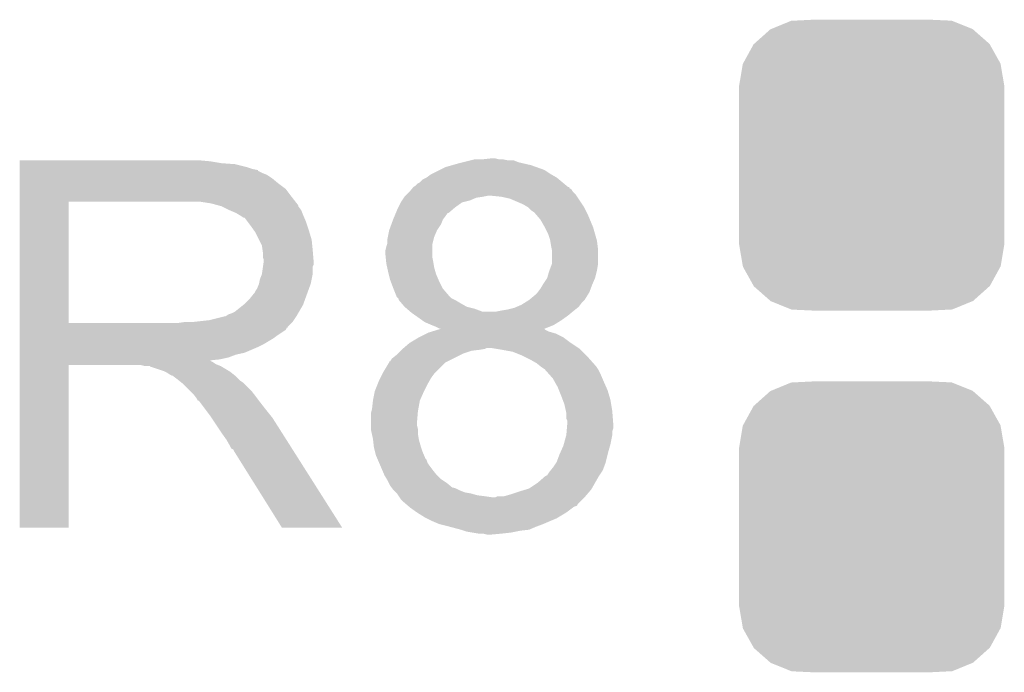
# Model space of a CAD drawing. Extents: x -1.3 to 24.2, y -3.9 to 39.2.
# Tile 10 of 37: x 15.9 to 18.5, y 5.2 to 6.9. Entities that reach past the tile are written whole.
import ezdxf

# ---------------------------------------------------------------- set-up
doc = ezdxf.new("R2010")
doc.units = 0
doc.layers.get('0').update_dxf_attribs({"linetype": 'CONTINUOUS'})
doc.layers.add('THERMO_10_CLICK_V101_GTO', color=14, linetype='CONTINUOUS')
doc.layers.add('THERMO_10_CLICK_V101_GTS', color=12, linetype='CONTINUOUS')

# ---------------------------------------------------------------- blocks, each defined once
blk = doc.blocks.new('CUSTOM_67')
for points in [[(-0.267216, 0.361152), (-0.213724, 0.383108), (0.26779, 0.361152), (0.21312, 0.383108)], [(-0.213724, 0.383108), (-0.20803, 0.383392), (0.21312, 0.383108), (0.212412, 0.383392)], [(-0.20803, 0.383392), (-0.154122, 0.38608), (0.212412, 0.383392), (0.154132, 0.38608)], [(-0.312264, 0.321732), (-0.26893, 0.360448), (0.312592, 0.321732), (0.268592, 0.360448)], [(-0.26893, 0.360448), (-0.267216, 0.361152), (0.268592, 0.360448), (0.26779, 0.361152)], [(-0.341452, 0.269636), (-0.313432, 0.320688), (0.341702, 0.269636), (0.313176, 0.320688)], [(-0.313432, 0.320688), (-0.312264, 0.321732), (0.313176, 0.320688), (0.312592, 0.321732)], [(-0.35179, 0.21082), (-0.342144, 0.268372), (0.35179, 0.21082), (0.34192, 0.268372)], [(-0.342144, 0.268372), (-0.341452, 0.269636), (0.34192, 0.268372), (0.341702, 0.269636)], [(-0.35179, 0.20955), (-0.35179, 0.21082), (0.35179, 0.20955), (0.35179, 0.21082)], [(-0.35179, -0.20955), (-0.35179, 0.20955), (0.35179, -0.20955), (0.35179, 0.20955)], [(-0.35179, -0.21082), (-0.35179, -0.20955), (0.35179, -0.21082), (0.35179, -0.20955)], [(-0.34192, -0.268358), (-0.35179, -0.21082), (0.342148, -0.268358), (0.35179, -0.21082)], [(-0.341702, -0.269636), (-0.34192, -0.268358), (0.341446, -0.269636), (0.342148, -0.268358)], [(-0.313184, -0.320676), (-0.341702, -0.269636), (0.31344, -0.320676), (0.341446, -0.269636)], [(-0.312594, -0.321732), (-0.313184, -0.320676), (0.312258, -0.321732), (0.31344, -0.320676)], [(-0.268602, -0.36044), (-0.312594, -0.321732), (0.26894, -0.36044), (0.312258, -0.321732)], [(-0.267792, -0.361154), (-0.268602, -0.36044), (0.2672, -0.361154), (0.26894, -0.36044)], [(-0.213136, -0.383104), (-0.267792, -0.361154), (0.213734, -0.383104), (0.2672, -0.361154)], [(-0.212414, -0.383394), (-0.213136, -0.383104), (0.207926, -0.383394), (0.213734, -0.383104)], [(-0.154122, -0.38608), (-0.212414, -0.383394), (0.154132, -0.38608), (0.207926, -0.383394)]]:
    blk.add_solid(points)

msp = doc.modelspace()

# ---------------------------------------------------------------- linework, layer by layer
at = {"layer": 'THERMO_10_CLICK_V101_GTO'}
for points in [[(15.900422, 6.56082), (15.900424, 6.56336), (16.40586, 6.56082), (16.37792, 6.56336)], [(15.900422, 6.55574), (15.900422, 6.56082), (16.436338, 6.55574), (16.40586, 6.56082)], [(17.06626, 6.55574), (17.07642, 6.55828), (17.234746, 6.55574), (17.223742, 6.55828)], [(17.07642, 6.55828), (17.096732, 6.563358), (17.223742, 6.55828), (17.211044, 6.563358)], [(17.096732, 6.563358), (17.09674, 6.56336), (17.211044, 6.563358), (17.195802, 6.56336)], [(17.09674, 6.56336), (17.106902, 6.5659), (17.195802, 6.56336), (17.183102, 6.5659)], [(17.12722, 6.5659), (17.150082, 6.56844), (17.172942, 6.5659), (17.162782, 6.56844)], [(15.900422, 6.5532), (15.900422, 6.55574), (16.4719, 6.5532), (16.436338, 6.55574)], [(15.900422, 6.54558), (15.900422, 6.5532), (16.502378, 6.54558), (16.4719, 6.5532)], [(15.900422, 6.5405), (15.900422, 6.54558), (16.517622, 6.5405), (16.502378, 6.54558)], [(15.900422, 6.53796), (15.900422, 6.5405), (16.530322, 6.53796), (16.517622, 6.5405)], [(15.900422, 6.537936), (15.900422, 6.53796), (16.53286, 6.537936), (16.530322, 6.53796)], [(15.900422, 6.535414), (15.900422, 6.537936), (16.532876, 6.535414), (16.53286, 6.537936)], [(15.900422, 6.53034), (15.900422, 6.535414), (16.54302, 6.53034), (16.532876, 6.535414)], [(16.995144, 6.527802), (17.015454, 6.537958), (17.307558, 6.527802), (17.292322, 6.537958)], [(17.015454, 6.537958), (17.030702, 6.545582), (17.292322, 6.537958), (17.270974, 6.545582)], [(17.030702, 6.545582), (17.04847, 6.550658), (17.270974, 6.545582), (17.25676, 6.550658)], [(17.04847, 6.550658), (17.06626, 6.55574), (17.25676, 6.550658), (17.234746, 6.55574)], [(15.900422, 6.525258), (15.900422, 6.53034), (16.555722, 6.525258), (16.54302, 6.53034)], [(15.900422, 6.5151), (15.900422, 6.525258), (16.57096, 6.5151), (16.555722, 6.525258)], [(15.900422, 6.5024), (15.900422, 6.5151), (16.5862, 6.5024), (16.57096, 6.5151)], [(16.957044, 6.502402), (16.962118, 6.504942), (17.343628, 6.502402), (17.340578, 6.504942)], [(16.962118, 6.504942), (16.969744, 6.512562), (17.340578, 6.504942), (17.331432, 6.512562)], [(16.969744, 6.512562), (16.979894, 6.51764), (17.331432, 6.512562), (17.325336, 6.51764)], [(16.979894, 6.51764), (16.979898, 6.517642), (17.325336, 6.51764), (17.325334, 6.517642)], [(16.979898, 6.517642), (16.990062, 6.52526), (17.325334, 6.517642), (17.312006, 6.52526)], [(16.990062, 6.52526), (16.995144, 6.527802), (17.312006, 6.52526), (17.307558, 6.527802)], [(15.90042, 6.46684), (15.900422, 6.487158), (16.62176, 6.46684), (16.606522, 6.487158)], [(15.900422, 6.487158), (15.900422, 6.5024), (16.606522, 6.487158), (16.5862, 6.5024)], [(16.92656, 6.47192), (16.934178, 6.479538), (17.37614, 6.47192), (17.368522, 6.479538)], [(16.934178, 6.479538), (16.93418, 6.47954), (17.368522, 6.479538), (17.368522, 6.47954)], [(16.93418, 6.47954), (16.940528, 6.487156), (17.368522, 6.47954), (17.363438, 6.487156)], [(16.940528, 6.487156), (16.942644, 6.489694), (17.363438, 6.487156), (17.358376, 6.489694)], [(16.942644, 6.489694), (16.944748, 6.492216), (17.358376, 6.489694), (17.35836, 6.492216)], [(16.944748, 6.492216), (16.944768, 6.49224), (17.35836, 6.492216), (17.355824, 6.49224)], [(16.944768, 6.49224), (16.946886, 6.49478), (17.355824, 6.49224), (17.352776, 6.49478)], [(16.946886, 6.49478), (16.949426, 6.494786), (17.352776, 6.49478), (17.352768, 6.494786)], [(16.949426, 6.494786), (16.957044, 6.502402), (17.352768, 6.494786), (17.343628, 6.502402)], [(15.900412, 6.131582), (15.90042, 6.454118), (16.029942, 6.131582), (16.029942, 6.454118)], [(15.90042, 6.45414), (15.90042, 6.46684), (16.631638, 6.45414), (16.62176, 6.46684)], [(15.90042, 6.454118), (15.90042, 6.45414), (16.029942, 6.454118), (16.33728, 6.45414)], [(16.408402, 6.44906), (16.375382, 6.45414), (16.635588, 6.44906), (16.631638, 6.45414)], [(16.911322, 6.451602), (16.914708, 6.456682), (17.073882, 6.451602), (17.094202, 6.456682)], [(16.914708, 6.456682), (16.919786, 6.4643), (17.094202, 6.456682), (17.111984, 6.4643)], [(16.919786, 6.4643), (16.92148, 6.46684), (17.111984, 6.4643), (17.129758, 6.46684)], [(16.92148, 6.46684), (16.921482, 6.466842), (17.129758, 6.46684), (17.129768, 6.466842)], [(16.921482, 6.466842), (16.92402, 6.46938), (17.129768, 6.466842), (17.142462, 6.46938)], [(16.92402, 6.46938), (16.92656, 6.47192), (17.377834, 6.46938), (17.37614, 6.47192)], [(17.17802, 6.46684), (17.15262, 6.46938), (17.379528, 6.46684), (17.377834, 6.46938)], [(17.200882, 6.461758), (17.17802, 6.46684), (17.382916, 6.461758), (17.379528, 6.46684)], [(17.23644, 6.44652), (17.200882, 6.461758), (17.393074, 6.44652), (17.382916, 6.461758)], [(16.427036, 6.443978), (16.408402, 6.44906), (16.63954, 6.443978), (16.635588, 6.44906)], [(16.43634, 6.44144), (16.427036, 6.443978), (16.639544, 6.44144), (16.63954, 6.443978)], [(16.436352, 6.441434), (16.43634, 6.44144), (16.639544, 6.441434), (16.639544, 6.44144)], [(16.456656, 6.431282), (16.436352, 6.441434), (16.64716, 6.431282), (16.639544, 6.441434)], [(16.45666, 6.43128), (16.456656, 6.431282), (16.647162, 6.43128), (16.64716, 6.431282)], [(16.47444, 6.42366), (16.45666, 6.43128), (16.65021, 6.42366), (16.647162, 6.43128)], [(16.89841, 6.423664), (16.9037, 6.43636), (17.038328, 6.423664), (17.053134, 6.43636)], [(16.9037, 6.43636), (16.90497, 6.4389), (17.053134, 6.43636), (17.056098, 6.4389)], [(16.90497, 6.4389), (16.911322, 6.451602), (17.056098, 6.4389), (17.073882, 6.451602)], [(17.24491, 6.441438), (17.23644, 6.44652), (17.39646, 6.441438), (17.393074, 6.44652)], [(17.249142, 6.438898), (17.24491, 6.441438), (17.397732, 6.438898), (17.39646, 6.441438)], [(17.25676, 6.43128), (17.249142, 6.438898), (17.40154, 6.43128), (17.397732, 6.438898)], [(17.264382, 6.426198), (17.25676, 6.43128), (17.404082, 6.426198), (17.40154, 6.43128)], [(16.48291, 6.41858), (16.47444, 6.42366), (16.65224, 6.41858), (16.65021, 6.42366)], [(16.48714, 6.416042), (16.48291, 6.41858), (16.653328, 6.416042), (16.65224, 6.41858)], [(16.494764, 6.41096), (16.48714, 6.416042), (16.655506, 6.41096), (16.653328, 6.416042)], [(16.497304, 6.410952), (16.494764, 6.41096), (16.65551, 6.410952), (16.655506, 6.41096)], [(16.50492, 6.4008), (16.497304, 6.410952), (16.65986, 6.4008), (16.65551, 6.410952)], [(16.51254, 6.39064), (16.50492, 6.4008), (16.663248, 6.39064), (16.65986, 6.4008)], [(16.886382, 6.39318), (16.891, 6.405878), (17.018, 6.39318), (17.023078, 6.405878)], [(16.891, 6.405878), (16.891002, 6.405884), (17.023078, 6.405878), (17.023082, 6.405884)], [(16.891002, 6.405884), (16.895232, 6.41604), (17.023082, 6.405884), (17.0307, 6.41604)], [(16.895232, 6.41604), (16.898408, 6.42366), (17.0307, 6.41604), (17.035792, 6.42366)], [(16.898408, 6.42366), (16.89841, 6.423664), (17.035792, 6.42366), (17.038328, 6.423664)], [(17.26692, 6.42366), (17.264382, 6.426198), (17.40535, 6.42366), (17.404082, 6.426198)], [(17.273452, 6.41604), (17.26692, 6.42366), (17.40916, 6.41604), (17.40535, 6.42366)], [(17.282162, 6.405876), (17.273452, 6.41604), (17.413396, 6.405876), (17.40916, 6.41604)], [(17.29232, 6.3881), (17.282162, 6.405876), (17.420804, 6.3881), (17.413396, 6.405876)], [(16.52161, 6.37794), (16.51254, 6.39064), (16.66748, 6.37794), (16.663248, 6.39064)], [(16.52524, 6.372856), (16.52161, 6.37794), (16.669006, 6.372856), (16.66748, 6.37794)], [(16.877284, 6.360162), (16.880842, 6.37794), (17.000222, 6.360162), (17.00784, 6.37794)], [(16.880842, 6.377944), (16.886382, 6.39318), (17.007842, 6.377944), (17.018, 6.39318)], [(16.880842, 6.37794), (16.880842, 6.377944), (17.00784, 6.37794), (17.007842, 6.377944)], [(17.29359, 6.38556), (17.29232, 6.3881), (17.421862, 6.38556), (17.420804, 6.3881)], [(17.30248, 6.367778), (17.29359, 6.38556), (17.426942, 6.367778), (17.421862, 6.38556)], [(16.5354, 6.352538), (16.52524, 6.372856), (16.6751, 6.352538), (16.669006, 6.372856)], [(16.54302, 6.337296), (16.5354, 6.352538), (16.676626, 6.337296), (16.6751, 6.352538)], [(16.87576, 6.352542), (16.877284, 6.360162), (16.998316, 6.352542), (17.000222, 6.360162)], [(16.87576, 6.342384), (16.87576, 6.352542), (16.995774, 6.342384), (16.998316, 6.352542)], [(17.30756, 6.35254), (17.30248, 6.367778), (17.431294, 6.35254), (17.426942, 6.367778)], [(17.307984, 6.349998), (17.30756, 6.35254), (17.43202, 6.349998), (17.431294, 6.35254)], [(17.3101, 6.3373), (17.307984, 6.349998), (17.433608, 6.3373), (17.43202, 6.349998)], [(16.544472, 6.32714), (16.54302, 6.337296), (16.67764, 6.32714), (16.676626, 6.337296)], [(16.54556, 6.319518), (16.544472, 6.32714), (16.678276, 6.319518), (16.67764, 6.32714)], [(16.87068, 6.324602), (16.87322, 6.334758), (16.99514, 6.324602), (16.99514, 6.334758)], [(16.87068, 6.314438), (16.87068, 6.324602), (16.99514, 6.314438), (16.99514, 6.324602)], [(16.87322, 6.334758), (16.874912, 6.339842), (16.99514, 6.334758), (16.99514, 6.339842)], [(16.874912, 6.339842), (16.87576, 6.342384), (16.99514, 6.339842), (16.995774, 6.342384)], [(17.311626, 6.329678), (17.3101, 6.3373), (17.43456, 6.329678), (17.433608, 6.3373)], [(17.31264, 6.324598), (17.311626, 6.329678), (17.43456, 6.324598), (17.43456, 6.329678)], [(17.312638, 6.289036), (17.31264, 6.324598), (17.43456, 6.289036), (17.43456, 6.324598)], [(16.545562, 6.306818), (16.54556, 6.319518), (16.679334, 6.306818), (16.678276, 6.319518)], [(16.5481, 6.299196), (16.545562, 6.306818), (16.67997, 6.299196), (16.679334, 6.306818)], [(16.546646, 6.286496), (16.5481, 6.29666), (16.680178, 6.286496), (16.680178, 6.29666)], [(16.5481, 6.296662), (16.5481, 6.299196), (16.68018, 6.296662), (16.67997, 6.299196)], [(16.5481, 6.29666), (16.5481, 6.296662), (16.680178, 6.29666), (16.68018, 6.296662)], [(16.871442, 6.306822), (16.87068, 6.314438), (16.99514, 6.306822), (16.99514, 6.314438)], [(16.872714, 6.29412), (16.871442, 6.306822), (16.99768, 6.29412), (16.99514, 6.306822)], [(16.543018, 6.261098), (16.54592, 6.281416), (16.67764, 6.261098), (16.67764, 6.281416)], [(16.54592, 6.281416), (16.546646, 6.286496), (16.67764, 6.281416), (16.680178, 6.286496)], [(16.87322, 6.289042), (16.872714, 6.29412), (16.998528, 6.289042), (16.99768, 6.29412)], [(16.87548, 6.27888), (16.87322, 6.289042), (17.00022, 6.27888), (16.998528, 6.289042)], [(16.8783, 6.26618), (16.87548, 6.27888), (17.003848, 6.26618), (17.00022, 6.27888)], [(17.305022, 6.268722), (17.305972, 6.27126), (17.431384, 6.268722), (17.43202, 6.27126)], [(17.305972, 6.27126), (17.311686, 6.286498), (17.43202, 6.27126), (17.43456, 6.286498)], [(17.311686, 6.286498), (17.312638, 6.289036), (17.43456, 6.286498), (17.43456, 6.289036)], [(16.535398, 6.2357), (16.53794, 6.248398), (16.672558, 6.2357), (16.675098, 6.248398)], [(16.53794, 6.248398), (16.543018, 6.261098), (16.675098, 6.248398), (16.67764, 6.261098)], [(16.879572, 6.2611), (16.8783, 6.26618), (17.005298, 6.2611), (17.003848, 6.26618)], [(16.88338, 6.245862), (16.879572, 6.2611), (17.011832, 6.245862), (17.005298, 6.2611)], [(16.884334, 6.24332), (16.88338, 6.245862), (17.01292, 6.24332), (17.011832, 6.245862)], [(17.28978, 6.235702), (17.299938, 6.250934), (17.420408, 6.235702), (17.426936, 6.250934)], [(17.299938, 6.250938), (17.305022, 6.268722), (17.426938, 6.250938), (17.431384, 6.268722)], [(17.299938, 6.250934), (17.299938, 6.250938), (17.426936, 6.250934), (17.426938, 6.250938)], [(16.52524, 6.215378), (16.530318, 6.222996), (16.665168, 6.215378), (16.667938, 6.222996)], [(16.530318, 6.222996), (16.535398, 6.235698), (16.667938, 6.222996), (16.672556, 6.235698)], [(16.535398, 6.235698), (16.535398, 6.2357), (16.672556, 6.235698), (16.672558, 6.2357)], [(16.891, 6.22554), (16.884334, 6.24332), (17.021812, 6.22554), (17.01292, 6.24332)], [(16.892014, 6.223006), (16.891, 6.22554), (17.023078, 6.223006), (17.021812, 6.22554)], [(16.89913, 6.20522), (16.892014, 6.223006), (17.03832, 6.20522), (17.023078, 6.223006)], [(17.274538, 6.21284), (17.28216, 6.223), (17.411698, 6.21284), (17.415508, 6.223)], [(17.28216, 6.223), (17.288254, 6.23316), (17.415508, 6.223), (17.41932, 6.23316)], [(17.288254, 6.23316), (17.28978, 6.235702), (17.41932, 6.23316), (17.420408, 6.235702)], [(16.497298, 6.182358), (16.51, 6.19506), (16.653162, 6.182358), (16.65778, 6.19506)], [(16.51, 6.19506), (16.520158, 6.207758), (16.65778, 6.19506), (16.662398, 6.207758)], [(16.520158, 6.207758), (16.522698, 6.2103), (16.662398, 6.207758), (16.663322, 6.2103)], [(16.522698, 6.2103), (16.52524, 6.215378), (16.663322, 6.2103), (16.665168, 6.215378)], [(16.90116, 6.200144), (16.89913, 6.20522), (17.043398, 6.200144), (17.03832, 6.20522)], [(16.9037, 6.197602), (16.90116, 6.200144), (17.04594, 6.197602), (17.043398, 6.200144)], [(16.906234, 6.195066), (16.9037, 6.197602), (17.051012, 6.195066), (17.04594, 6.197602)], [(16.90624, 6.192524), (16.906234, 6.195066), (17.056094, 6.192524), (17.051012, 6.195066)], [(16.906244, 6.19252), (16.90624, 6.192524), (17.0561, 6.19252), (17.056094, 6.192524)], [(16.912774, 6.1849), (16.906244, 6.19252), (17.0688, 6.1849), (17.0561, 6.19252)], [(17.239484, 6.184898), (17.251674, 6.192518), (17.39138, 6.184898), (17.398998, 6.192518)], [(17.251674, 6.192518), (17.251678, 6.19252), (17.398998, 6.192518), (17.398998, 6.19252)], [(17.251678, 6.19252), (17.26692, 6.20522), (17.398998, 6.19252), (17.406936, 6.20522)], [(17.26692, 6.20522), (17.274536, 6.212838), (17.406936, 6.20522), (17.411698, 6.212838)], [(17.274536, 6.212838), (17.274538, 6.21284), (17.411698, 6.212838), (17.411698, 6.21284)], [(16.471896, 6.162038), (16.494122, 6.179818), (16.641868, 6.162038), (16.65224, 6.179818)], [(16.494122, 6.179818), (16.497298, 6.182358), (16.65224, 6.179818), (16.653162, 6.182358)], [(16.921478, 6.17474), (16.912774, 6.1849), (17.086578, 6.17474), (17.0688, 6.1849)], [(16.927406, 6.16966), (16.921478, 6.17474), (17.106898, 6.16966), (17.086578, 6.17474)], [(16.936294, 6.162042), (16.927406, 6.16966), (17.127216, 6.162042), (17.106898, 6.16966)], [(17.17802, 6.16458), (17.19326, 6.16712), (17.37106, 6.16458), (17.374234, 6.16712)], [(17.19326, 6.16712), (17.213578, 6.1722), (17.374234, 6.16712), (17.380584, 6.1722)], [(17.213578, 6.1722), (17.2195, 6.174738), (17.380584, 6.1722), (17.383758, 6.174738)], [(17.2195, 6.174738), (17.23136, 6.17982), (17.383758, 6.174738), (17.38757, 6.17982)], [(17.23136, 6.17982), (17.239484, 6.184898), (17.38757, 6.17982), (17.39138, 6.184898)], [(16.357598, 6.1341), (16.403318, 6.13918), (16.624298, 6.1341), (16.627686, 6.13918)], [(16.403318, 6.13918), (16.443958, 6.14934), (16.627686, 6.13918), (16.634462, 6.14934)], [(16.446496, 6.14934), (16.454114, 6.154418), (16.634462, 6.14934), (16.637424, 6.154418)], [(16.454114, 6.154418), (16.461738, 6.15696), (16.637424, 6.154418), (16.638906, 6.15696)], [(16.461738, 6.15696), (16.471896, 6.162038), (16.638906, 6.15696), (16.641868, 6.162038)], [(16.936298, 6.16204), (16.936294, 6.162042), (17.165318, 6.16204), (17.127216, 6.162042)], [(16.93926, 6.1595), (16.936298, 6.16204), (17.364964, 6.1595), (17.368012, 6.16204)], [(16.94993, 6.15188), (16.93926, 6.1595), (17.35582, 6.15188), (17.364964, 6.1595)], [(16.96771, 6.13918), (16.94993, 6.15188), (17.33804, 6.13918), (17.35582, 6.15188)], [(16.974818, 6.134102), (16.96771, 6.13918), (17.329914, 6.134102), (17.33804, 6.13918)], [(17.165318, 6.16204), (17.17802, 6.16458), (17.368012, 6.16204), (17.37106, 6.16458)], [(15.900412, 6.13156), (15.900412, 6.131582), (16.319498, 6.13156), (16.029942, 6.131582)], [(15.900412, 6.121396), (15.900412, 6.13156), (16.6116, 6.121396), (16.62176, 6.13156)], [(15.900412, 6.11886), (15.900412, 6.121396), (16.611576, 6.11886), (16.6116, 6.121396)], [(15.900412, 6.118844), (15.900412, 6.11886), (16.609054, 6.118844), (16.611576, 6.11886)], [(15.900412, 6.113782), (15.900412, 6.118844), (16.606516, 6.113782), (16.609054, 6.118844)], [(15.900412, 6.09854), (15.900412, 6.113782), (16.58366, 6.09854), (16.606516, 6.113782)], [(16.319498, 6.13156), (16.337264, 6.134098), (16.62176, 6.13156), (16.624298, 6.134098)], [(16.337264, 6.134098), (16.33728, 6.1341), (16.624298, 6.134098), (16.624298, 6.1341)], [(16.9926, 6.12648), (16.974818, 6.134102), (17.317722, 6.12648), (17.329914, 6.134102)], [(17.0053, 6.1214), (16.9926, 6.12648), (17.305066, 6.1214), (17.317722, 6.12648)], [(16.993184, 6.108698), (17.009614, 6.113778), (17.305022, 6.108698), (17.294864, 6.113778)], [(17.015456, 6.116322), (17.0053, 6.1214), (17.292414, 6.116322), (17.305066, 6.1214)], [(17.009614, 6.113778), (17.017752, 6.116294), (17.294864, 6.113778), (17.292346, 6.116294)], [(17.017838, 6.11632), (17.015456, 6.116322), (17.29241, 6.11632), (17.292414, 6.116322)], [(17.017752, 6.116294), (17.017838, 6.11632), (17.292346, 6.116294), (17.29241, 6.11632)], [(15.90041, 6.07568), (15.900412, 6.090918), (16.5481, 6.07568), (16.573498, 6.090918)], [(15.900412, 6.090918), (15.900412, 6.09854), (16.573498, 6.090918), (16.58366, 6.09854)], [(16.934182, 6.078222), (16.959576, 6.093458), (17.363438, 6.078222), (17.343118, 6.093458)], [(16.959576, 6.093458), (16.95958, 6.09346), (17.343118, 6.093458), (17.343116, 6.09346)], [(16.95958, 6.09346), (16.979898, 6.10362), (17.343116, 6.09346), (17.3228, 6.10362)], [(16.979898, 6.10362), (16.984982, 6.106162), (17.3228, 6.10362), (17.313902, 6.106162)], [(16.984982, 6.106162), (16.993184, 6.108698), (17.313902, 6.106162), (17.305022, 6.108698)], [(15.90041, 6.06806), (15.90041, 6.07568), (16.53286, 6.06806), (16.5481, 6.07568)], [(15.90041, 6.05282), (15.90041, 6.06806), (16.497298, 6.05282), (16.53286, 6.06806)], [(16.91386, 6.06044), (16.9164, 6.06298), (17.1196, 6.06044), (17.13483, 6.06298)], [(16.9164, 6.06298), (16.916402, 6.062982), (17.13483, 6.06298), (17.134842, 6.062982)], [(16.916402, 6.062982), (16.919362, 6.06552), (17.134842, 6.062982), (17.139924, 6.06552)], [(16.919362, 6.06552), (16.934178, 6.07822), (17.38249, 6.06552), (17.36344, 6.07822)], [(16.934178, 6.07822), (16.934182, 6.078222), (17.36344, 6.07822), (17.363438, 6.078222)], [(17.165334, 6.062978), (17.150082, 6.06552), (17.386302, 6.062978), (17.38249, 6.06552)], [(17.18056, 6.06044), (17.165334, 6.062978), (17.38884, 6.06044), (17.386302, 6.062978)], [(15.90041, 6.047738), (15.90041, 6.05282), (16.474438, 6.047738), (16.497298, 6.05282)], [(15.90041, 6.04012), (15.90041, 6.047738), (16.454118, 6.04012), (16.474438, 6.047738)], [(15.90041, 6.03504), (15.90041, 6.04012), (16.431258, 6.03504), (16.454118, 6.04012)], [(15.90041, 6.032462), (15.90041, 6.03504), (16.405894, 6.032462), (16.431258, 6.03504)], [(16.883382, 6.029968), (16.888462, 6.037582), (17.035798, 6.029968), (17.051026, 6.037582)], [(16.888462, 6.037582), (16.90116, 6.04774), (17.051026, 6.037582), (17.071342, 6.04774)], [(16.90116, 6.04774), (16.9037, 6.05028), (17.071342, 6.04774), (17.076422, 6.05028)], [(16.9037, 6.05028), (16.91132, 6.0579), (17.076422, 6.05028), (17.099282, 6.0579)], [(16.91132, 6.0579), (16.91386, 6.06044), (17.099282, 6.0579), (17.1196, 6.06044)], [(17.208502, 6.055358), (17.18056, 6.06044), (17.393922, 6.055358), (17.38884, 6.06044)], [(17.2339, 6.0452), (17.208502, 6.055358), (17.40408, 6.0452), (17.393922, 6.055358)], [(17.23898, 6.04266), (17.2339, 6.0452), (17.40662, 6.04266), (17.40408, 6.0452)], [(17.254218, 6.03504), (17.23898, 6.04266), (17.413394, 6.03504), (17.40662, 6.04266)], [(17.271998, 6.02488), (17.254218, 6.03504), (17.422426, 6.02488), (17.413394, 6.03504)], [(15.9004, 5.588024), (15.90041, 6.019776), (16.029916, 5.588024), (16.02994, 6.019776)], [(15.90041, 6.029958), (15.90041, 6.032462), (16.408404, 6.029958), (16.405894, 6.032462)], [(15.90041, 6.027418), (15.90041, 6.029958), (16.413482, 6.027418), (16.408404, 6.029958)], [(15.90041, 6.02234), (15.90041, 6.027418), (16.421098, 6.02234), (16.413482, 6.027418)], [(15.90041, 6.0198), (15.90041, 6.02234), (16.42745, 6.0198), (16.421098, 6.02234)], [(15.90041, 6.019776), (15.90041, 6.0198), (16.02994, 6.019776), (16.222978, 6.0198)], [(16.233138, 6.01726), (16.222978, 6.0198), (16.433802, 6.01726), (16.42745, 6.0198)], [(16.248374, 6.014726), (16.245836, 6.01726), (16.438026, 6.014726), (16.433802, 6.01726)], [(16.250916, 6.01472), (16.248374, 6.014726), (16.438036, 6.01472), (16.438026, 6.014726)], [(16.281398, 6.00456), (16.250916, 6.01472), (16.454968, 6.00456), (16.438036, 6.01472)], [(16.8656, 6.002018), (16.88084, 6.027422), (17.0053, 6.002018), (17.030706, 6.027422)], [(16.88084, 6.027422), (16.880864, 6.02996), (17.030706, 6.027422), (17.035782, 6.02996)], [(16.880864, 6.02996), (16.883382, 6.029968), (17.035782, 6.02996), (17.035798, 6.029968)], [(17.27835, 6.0198), (17.271998, 6.02488), (17.42694, 6.0198), (17.422426, 6.02488)], [(17.281526, 6.01726), (17.27835, 6.0198), (17.42948, 6.01726), (17.42694, 6.0198)], [(17.2847, 6.01472), (17.281526, 6.01726), (17.431174, 6.01472), (17.42948, 6.01726)], [(17.292322, 6.009638), (17.2847, 6.01472), (17.43456, 6.009638), (17.431174, 6.01472)], [(17.29486, 6.0071), (17.292322, 6.009638), (17.43583, 6.0071), (17.43456, 6.009638)], [(16.286478, 6.00202), (16.281398, 6.00456), (16.4592, 6.00202), (16.454968, 6.00456)], [(16.291558, 5.99948), (16.286478, 6.00202), (16.462376, 5.99948), (16.4592, 6.00202)], [(16.299178, 5.994402), (16.291558, 5.99948), (16.468724, 5.994402), (16.462376, 5.99948)], [(16.304256, 5.991862), (16.299178, 5.994402), (16.471898, 5.991862), (16.468724, 5.994402)], [(16.306796, 5.99186), (16.304256, 5.991862), (16.4719, 5.99186), (16.471898, 5.991862)], [(16.30934, 5.989322), (16.306796, 5.99186), (16.474438, 5.989322), (16.4719, 5.99186)], [(16.3195, 5.9817), (16.30934, 5.989322), (16.48206, 5.9817), (16.474438, 5.989322)], [(16.8529, 5.97662), (16.85798, 5.98678), (16.986794, 5.97662), (16.9926, 5.98678)], [(16.85798, 5.98678), (16.86306, 5.99694), (16.9926, 5.98678), (17.000222, 5.99694)], [(16.86306, 5.99694), (16.8656, 6.002018), (17.000222, 5.99694), (17.0053, 6.002018)], [(17.30615, 5.9944), (17.29486, 6.0071), (17.44218, 5.9944), (17.43583, 6.0071)], [(17.315182, 5.984236), (17.30615, 5.9944), (17.446536, 5.984236), (17.44218, 5.9944)], [(17.319414, 5.97662), (17.315182, 5.984236), (17.4498, 5.97662), (17.446536, 5.984236)], [(16.322676, 5.97916), (16.3195, 5.9817), (16.4846, 5.97916), (16.48206, 5.9817)], [(16.329028, 5.974078), (16.322676, 5.97916), (16.492222, 5.974078), (16.4846, 5.97916)], [(16.332198, 5.971542), (16.329028, 5.974078), (16.494758, 5.971542), (16.492222, 5.974078)], [(16.355062, 5.948678), (16.332198, 5.971542), (16.51762, 5.948678), (16.494758, 5.971542)], [(16.842742, 5.951222), (16.84985, 5.968998), (16.97355, 5.951222), (16.98244, 5.968998)], [(16.84985, 5.968998), (16.8529, 5.97662), (16.98244, 5.968998), (16.986794, 5.97662)], [(17.32788, 5.96138), (17.319414, 5.97662), (17.456576, 5.96138), (17.4498, 5.97662)], [(17.330928, 5.95376), (17.32788, 5.96138), (17.459962, 5.95376), (17.456576, 5.96138)], [(16.362678, 5.94106), (16.355062, 5.948678), (16.523336, 5.94106), (16.51762, 5.948678)], [(16.370298, 5.930898), (16.362678, 5.94106), (16.530958, 5.930898), (16.523336, 5.94106)], [(16.37157, 5.92836), (16.370298, 5.930898), (16.53286, 5.92836), (16.530958, 5.930898)], [(16.83766, 5.925822), (16.842232, 5.94868), (16.962122, 5.925822), (16.97228, 5.94868)], [(16.842232, 5.94868), (16.842742, 5.951222), (16.97228, 5.94868), (16.97355, 5.951222)], [(17.33804, 5.93598), (17.330928, 5.95376), (17.465296, 5.93598), (17.459962, 5.95376)], [(17.340898, 5.92836), (17.33804, 5.93598), (17.46758, 5.92836), (17.465296, 5.93598)], [(16.372834, 5.925836), (16.37157, 5.92836), (16.534824, 5.925836), (16.53286, 5.92836)], [(16.37537, 5.92582), (16.372834, 5.925836), (16.534836, 5.92582), (16.534824, 5.925836)], [(16.390616, 5.9055), (16.37537, 5.92582), (16.55064, 5.9055), (16.534836, 5.92582)], [(16.40586, 5.88518), (16.390616, 5.9055), (16.566896, 5.88518), (16.55064, 5.9055)], [(16.83512, 5.902962), (16.83766, 5.925818), (16.957964, 5.902962), (16.96212, 5.925818)], [(16.83766, 5.925818), (16.83766, 5.925822), (16.96212, 5.925818), (16.962122, 5.925822)], [(17.34566, 5.915658), (17.340898, 5.92836), (17.469698, 5.915658), (17.46758, 5.92836)], [(17.349612, 5.897882), (17.34566, 5.915658), (17.47266, 5.897882), (17.469698, 5.915658)], [(16.409248, 5.880098), (16.40586, 5.88518), (16.57096, 5.880098), (16.566896, 5.88518)], [(16.427874, 5.85216), (16.409248, 5.880098), (16.58874, 5.85216), (16.57096, 5.880098)], [(16.83258, 5.892802), (16.833848, 5.89788), (16.956616, 5.892802), (16.95704, 5.89788)], [(16.83258, 5.8674), (16.83258, 5.892802), (16.9545, 5.8674), (16.956616, 5.892802)], [(16.833848, 5.89788), (16.83512, 5.902962), (16.95704, 5.89788), (16.957964, 5.902962)], [(17.35074, 5.892798), (17.349612, 5.897882), (17.473052, 5.892798), (17.47266, 5.897882)], [(17.350742, 5.877556), (17.35074, 5.892798), (17.474224, 5.877556), (17.473052, 5.892798)], [(16.43634, 5.83946), (16.427874, 5.85216), (16.596798, 5.83946), (16.58874, 5.85216)], [(16.83258, 5.859782), (16.83258, 5.8674), (16.9545, 5.859782), (16.9545, 5.8674)], [(16.83258, 5.849622), (16.83258, 5.859782), (16.95704, 5.849622), (16.9545, 5.859782)], [(17.35328, 5.872476), (17.350742, 5.877556), (17.474616, 5.872476), (17.474224, 5.877556)], [(17.351586, 5.844536), (17.35222, 5.852158), (17.47266, 5.844536), (17.475198, 5.852158)], [(17.35222, 5.852158), (17.35328, 5.86486), (17.475198, 5.852158), (17.475198, 5.86486)], [(17.35328, 5.864862), (17.35328, 5.872476), (17.4752, 5.864862), (17.474616, 5.872476)], [(17.35328, 5.86486), (17.35328, 5.864862), (17.475198, 5.86486), (17.4752, 5.864862)], [(16.44904, 5.821682), (16.43634, 5.83946), (16.608078, 5.821682), (16.596798, 5.83946)], [(16.83258, 5.847082), (16.83258, 5.849622), (16.95704, 5.847082), (16.95704, 5.849622)], [(16.834838, 5.836922), (16.83258, 5.847082), (16.95704, 5.836922), (16.95704, 5.847082)], [(16.83766, 5.82422), (16.834838, 5.836922), (16.959158, 5.82422), (16.95704, 5.836922)], [(17.343812, 5.80898), (17.35074, 5.834378), (17.46758, 5.80898), (17.47266, 5.834378)], [(17.35074, 5.834378), (17.351586, 5.844536), (17.47266, 5.834378), (17.47266, 5.844536)], [(16.4592, 5.803898), (16.44904, 5.821682), (16.61936, 5.803898), (16.608078, 5.821682)], [(16.46174, 5.798826), (16.4592, 5.803898), (16.622578, 5.798826), (16.61936, 5.803898)], [(16.837944, 5.82168), (16.83766, 5.82422), (16.95958, 5.82168), (16.959158, 5.82422)], [(16.839918, 5.8039), (16.837944, 5.82168), (16.96466, 5.8039), (16.95958, 5.82168)], [(16.8402, 5.801362), (16.839918, 5.8039), (16.965506, 5.801362), (16.96466, 5.8039)], [(16.843376, 5.78866), (16.8402, 5.801362), (16.96974, 5.78866), (16.965506, 5.801362)], [(17.336346, 5.7912), (17.34312, 5.806438), (17.4625, 5.7912), (17.466852, 5.806438)], [(17.34312, 5.806438), (17.343812, 5.80898), (17.466852, 5.806438), (17.46758, 5.80898)], [(16.466814, 5.79628), (16.46174, 5.798826), (16.624194, 5.79628), (16.622578, 5.798826)], [(16.469362, 5.7912), (16.466814, 5.79628), (16.627416, 5.7912), (16.624194, 5.79628)], [(16.59636, 5.58801), (16.469362, 5.7912), (16.75633, 5.58801), (16.627416, 5.7912)], [(16.84528, 5.781042), (16.843376, 5.78866), (16.973006, 5.781042), (16.96974, 5.78866)], [(16.849634, 5.770886), (16.84528, 5.781042), (16.977358, 5.770886), (16.973006, 5.781042)], [(17.325338, 5.763256), (17.33296, 5.78358), (17.455512, 5.763256), (17.460594, 5.78358)], [(17.33296, 5.78358), (17.336346, 5.7912), (17.460594, 5.78358), (17.4625, 5.7912)], [(16.850724, 5.768342), (16.849634, 5.770886), (16.979896, 5.768342), (16.977358, 5.770886)], [(16.85399, 5.76072), (16.850724, 5.768342), (16.98244, 5.76072), (16.979896, 5.768342)], [(16.857256, 5.7531), (16.85399, 5.76072), (16.98752, 5.7531), (16.98244, 5.76072)], [(16.86161, 5.74294), (16.857256, 5.7531), (16.99514, 5.74294), (16.98752, 5.7531)], [(17.309082, 5.740398), (17.31518, 5.74802), (17.447258, 5.740398), (17.450116, 5.74802)], [(17.31518, 5.74802), (17.323644, 5.760718), (17.450116, 5.74802), (17.454878, 5.760718)], [(17.323644, 5.760718), (17.325338, 5.763256), (17.454878, 5.760718), (17.455512, 5.763256)], [(16.867052, 5.730242), (16.86161, 5.74294), (17.005298, 5.730242), (16.99514, 5.74294)], [(16.86814, 5.727702), (16.867052, 5.730242), (17.007838, 5.727702), (17.005298, 5.730242)], [(16.874236, 5.717542), (16.86814, 5.727702), (17.017998, 5.717542), (17.007838, 5.727702)], [(17.27454, 5.70738), (17.29486, 5.72516), (17.426938, 5.70738), (17.4371, 5.72516)], [(17.29486, 5.72516), (17.294862, 5.725162), (17.4371, 5.72516), (17.437102, 5.725162)], [(17.294862, 5.725162), (17.299932, 5.727698), (17.437102, 5.725162), (17.438792, 5.727698)], [(17.299932, 5.727698), (17.30502, 5.73532), (17.438792, 5.727698), (17.443872, 5.73532)], [(17.30502, 5.73532), (17.309082, 5.740398), (17.443872, 5.73532), (17.447258, 5.740398)], [(16.87576, 5.714998), (16.874236, 5.717542), (17.021814, 5.714998), (17.017998, 5.717542)], [(16.87957, 5.70738), (16.87576, 5.714998), (17.03324, 5.70738), (17.021814, 5.714998)], [(16.88338, 5.699762), (16.87957, 5.70738), (17.042382, 5.699762), (17.03324, 5.70738)], [(16.88719, 5.694684), (16.88338, 5.699762), (17.048474, 5.694684), (17.042382, 5.699762)], [(17.25168, 5.692138), (17.27454, 5.70738), (17.418228, 5.692138), (17.426938, 5.70738)], [(16.887192, 5.69468), (16.88719, 5.694684), (17.051016, 5.69468), (17.048474, 5.694684)], [(16.889098, 5.69214), (16.887192, 5.69468), (17.058638, 5.69214), (17.051016, 5.69468)], [(16.891, 5.689602), (16.889098, 5.69214), (17.063716, 5.689602), (17.058638, 5.69214)], [(16.893542, 5.68706), (16.891, 5.689602), (17.0688, 5.68706), (17.063716, 5.689602)], [(16.89862, 5.681982), (16.893542, 5.68706), (17.081498, 5.681982), (17.0688, 5.68706)], [(16.901158, 5.679442), (16.89862, 5.681982), (17.09673, 5.679442), (17.081498, 5.681982)], [(16.90116, 5.67944), (16.901158, 5.679442), (17.09674, 5.67944), (17.09673, 5.679442)], [(16.904548, 5.67436), (16.90116, 5.67944), (17.114518, 5.67436), (17.09674, 5.67944)], [(16.90624, 5.67182), (16.904548, 5.67436), (17.13484, 5.67182), (17.114518, 5.67436)], [(16.907934, 5.66928), (16.90624, 5.67182), (17.15262, 5.66928), (17.13484, 5.67182)], [(16.91132, 5.6642), (16.907934, 5.66928), (17.393922, 5.6642), (17.399002, 5.66928)], [(17.162776, 5.66928), (17.167856, 5.671818), (17.399002, 5.66928), (17.40154, 5.671818)], [(17.167856, 5.671818), (17.185638, 5.67182), (17.40154, 5.671818), (17.401542, 5.67182)], [(17.185638, 5.67182), (17.20342, 5.6769), (17.401542, 5.67182), (17.405894, 5.6769)], [(17.20342, 5.6769), (17.22628, 5.68452), (17.405894, 5.6769), (17.412424, 5.68452)], [(17.22628, 5.68452), (17.243224, 5.689602), (17.412424, 5.68452), (17.41678, 5.689602)], [(17.243224, 5.689602), (17.25168, 5.692138), (17.41678, 5.689602), (17.418228, 5.692138)], [(16.91894, 5.656578), (16.91132, 5.6642), (17.3863, 5.656578), (17.393922, 5.6642)], [(16.92487, 5.651496), (16.91894, 5.656578), (17.381218, 5.651496), (17.3863, 5.656578)], [(16.930792, 5.646422), (16.92487, 5.651496), (17.378672, 5.646422), (17.381218, 5.651496)], [(16.93376, 5.643878), (16.930792, 5.646422), (17.371058, 5.643878), (17.378672, 5.646422)], [(16.93672, 5.64134), (16.93376, 5.643878), (17.367674, 5.64134), (17.371058, 5.643878)], [(16.954502, 5.62864), (16.93672, 5.64134), (17.35074, 5.62864), (17.367674, 5.64134)], [(16.954506, 5.628638), (16.954502, 5.62864), (17.350738, 5.628638), (17.35074, 5.62864)], [(16.974822, 5.61594), (16.954506, 5.628638), (17.32957, 5.61594), (17.350738, 5.628638)], [(16.979902, 5.6134), (16.974822, 5.61594), (17.325338, 5.6134), (17.32957, 5.61594)], [(16.99514, 5.60578), (16.979902, 5.6134), (17.307558, 5.60578), (17.325338, 5.6134)], [(17.012918, 5.598162), (16.99514, 5.60578), (17.289784, 5.598162), (17.307558, 5.60578)], [(17.012926, 5.59816), (17.012918, 5.598162), (17.28978, 5.59816), (17.289784, 5.598162)], [(17.03324, 5.59308), (17.012926, 5.59816), (17.276232, 5.59308), (17.28978, 5.59816)], [(17.042764, 5.59054), (17.03324, 5.59308), (17.26946, 5.59054), (17.276232, 5.59308)], [(17.071334, 5.58292), (17.042764, 5.59054), (17.251676, 5.58292), (17.26946, 5.59054)], [(16.029916, 5.588), (15.9004, 5.588024), (16.029916, 5.588), (16.029916, 5.588024)], [(16.756336, 5.588), (16.75633, 5.58801), (16.756336, 5.588), (16.59636, 5.58801)], [(17.07134, 5.582918), (17.071334, 5.58292), (17.251658, 5.582918), (17.251676, 5.58292)], [(17.07896, 5.58038), (17.07134, 5.582918), (17.228822, 5.58038), (17.251658, 5.582918)], [(17.086578, 5.577842), (17.07896, 5.58038), (17.21613, 5.577842), (17.228822, 5.58038)], [(17.101824, 5.5753), (17.086578, 5.577842), (17.20342, 5.5753), (17.21613, 5.577842)], [(17.117058, 5.57276), (17.101824, 5.5753), (17.18056, 5.57276), (17.20342, 5.5753)], [(17.139918, 5.57022), (17.129758, 5.57276), (17.152622, 5.57022), (17.18056, 5.57276)]]:
    msp.add_solid(points, dxfattribs=at)

# ---------------------------------------------------------------- block references
at = {"layer": 'THERMO_10_CLICK_V101_GTS'}
for p in [(18.161, 6.55066), (18.161, 5.59054)]:
    msp.add_blockref('CUSTOM_67', p, dxfattribs=at)

doc.saveas('drawing.dxf')
